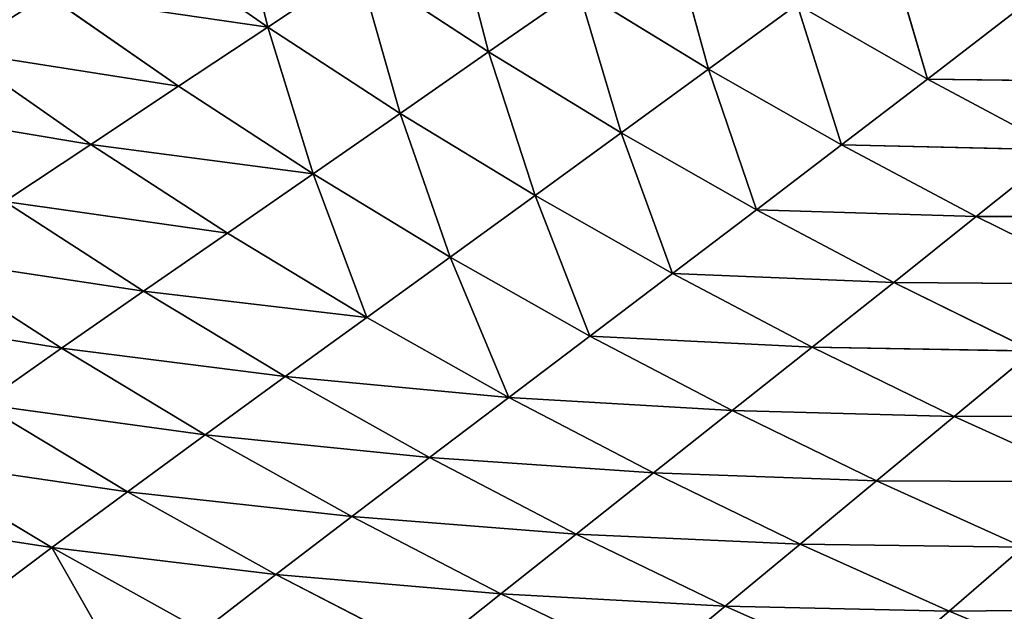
# Model space of a CAD drawing. Extents: x 0 to 605, y 0 to 400.
# Tile 226 of 256: x 117 to 150, y 55 to 75. Entities that reach past the tile are written whole.
import ezdxf

# ---------------------------------------------------------------- set-up
doc = ezdxf.new("R2010")
doc.units = 0
doc.header["$LTSCALE"] = 25.4
doc.layers.get('0').update_dxf_attribs({"linetype": 'CONTINUOUS'})

# ---------------------------------------------------------------- blocks, each defined once
blk = doc.blocks.new('ATLANTA610_-_S_STL')
at = {"color": 0}
for p, q in [((118.427, 74.091, 343.184), (115.945, 77.285, 345.042)), ((118.427, 74.091, 343.184), (115.945, 77.285, 345.042)), ((118.427, 74.091, 343.184), (113.422, 73.92, 340.187)), ((118.427, 74.091, 343.184), (113.422, 73.92, 340.187)), ((123.53, 74.268, 346.021), (118.427, 74.091, 343.184)), ((123.53, 74.268, 346.021), (118.427, 74.091, 343.184)), ((120.99, 71.04, 341.288), (118.427, 74.091, 343.184)), ((120.99, 71.04, 341.288), (118.427, 74.091, 343.184)), ((123.53, 74.268, 346.021), (126.023, 71.22, 344.096)), ((123.53, 74.268, 346.021), (126.023, 71.22, 344.096)), ((126.023, 71.22, 344.096), (120.99, 71.04, 341.288)), ((126.023, 71.22, 344.096), (120.99, 71.04, 341.288)), ((126.023, 71.22, 344.096), (131.145, 71.406, 346.745)), ((126.023, 71.22, 344.096), (131.145, 71.406, 346.745)), ((126.023, 71.22, 344.096), (128.59, 68.316, 342.133)), ((126.023, 71.22, 344.096), (128.59, 68.316, 342.133)), ((133.638, 68.504, 344.754), (131.145, 71.406, 346.745)), ((133.638, 68.504, 344.754), (131.145, 71.406, 346.745)), ((120.99, 71.04, 341.288), (116.052, 70.865, 338.324)), ((120.99, 71.04, 341.288), (116.052, 70.865, 338.324)), ((118.758, 67.956, 336.425), (116.052, 70.865, 338.324)), ((118.758, 67.956, 336.425), (116.052, 70.865, 338.324)), ((123.627, 68.133, 339.356), (120.99, 71.04, 341.288)), ((123.627, 68.133, 339.356), (120.99, 71.04, 341.288)), ((128.59, 68.316, 342.133), (133.638, 68.504, 344.754)), ((128.59, 68.316, 342.133), (133.638, 68.504, 344.754)), ((138.768, 68.698, 347.221), (133.638, 68.504, 344.754)), ((138.768, 68.698, 347.221), (133.638, 68.504, 344.754)), ((141.249, 65.937, 345.164), (133.638, 68.504, 344.754)), ((141.249, 65.937, 345.164), (133.638, 68.504, 344.754)), ((136.197, 65.743, 342.723), (133.638, 68.504, 344.754)), ((136.197, 65.743, 342.723), (133.638, 68.504, 344.754)), ((138.768, 68.698, 347.221), (141.249, 65.937, 345.164)), ((138.768, 68.698, 347.221), (141.249, 65.937, 345.164)), ((123.627, 68.133, 339.356), (118.758, 67.956, 336.425)), ((123.627, 68.133, 339.356), (118.758, 67.956, 336.425)), ((128.59, 68.316, 342.133), (123.627, 68.133, 339.356)), ((128.59, 68.316, 342.133), (123.627, 68.133, 339.356)), ((126.334, 65.37, 337.386), (123.627, 68.133, 339.356)), ((126.334, 65.37, 337.386), (123.627, 68.133, 339.356)), ((128.59, 68.316, 342.133), (131.223, 65.554, 340.131)), ((128.59, 68.316, 342.133), (131.223, 65.554, 340.131)), ((118.758, 67.956, 336.425), (113.989, 67.785, 333.344)), ((118.758, 67.956, 336.425), (113.989, 67.785, 333.344)), ((121.536, 65.193, 334.489), (118.758, 67.956, 336.425)), ((121.536, 65.193, 334.489), (118.758, 67.956, 336.425)), ((146.376, 66.137, 347.457), (141.249, 65.937, 345.164)), ((146.376, 66.137, 347.457), (141.249, 65.937, 345.164)), ((148.834, 63.514, 345.334), (146.376, 66.137, 347.457)), ((148.834, 63.514, 345.334), (146.376, 66.137, 347.457)), ((131.223, 65.554, 340.131), (136.197, 65.743, 342.723)), ((131.223, 65.554, 340.131), (136.197, 65.743, 342.723)), ((141.249, 65.937, 345.164), (136.197, 65.743, 342.723)), ((141.249, 65.937, 345.164), (136.197, 65.743, 342.723)), ((143.788, 63.315, 343.065), (136.197, 65.743, 342.723)), ((143.788, 63.315, 343.065), (136.197, 65.743, 342.723)), ((138.813, 63.121, 340.652), (136.197, 65.743, 342.723)), ((138.813, 63.121, 340.652), (136.197, 65.743, 342.723)), ((141.249, 65.937, 345.164), (143.788, 63.315, 343.065)), ((148.834, 63.514, 345.334), (141.249, 65.937, 345.164)), ((148.834, 63.514, 345.334), (141.249, 65.937, 345.164)), ((141.249, 65.937, 345.164), (143.788, 63.315, 343.065)), ((131.223, 65.554, 340.131), (126.334, 65.37, 337.386)), ((131.223, 65.554, 340.131), (126.334, 65.37, 337.386)), ((131.223, 65.554, 340.131), (133.917, 62.933, 338.09)), ((131.223, 65.554, 340.131), (133.917, 62.933, 338.09)), ((131.223, 65.554, 340.131), (138.813, 63.121, 340.652)), ((131.223, 65.554, 340.131), (138.813, 63.121, 340.652)), ((121.536, 65.193, 334.489), (116.837, 65.022, 331.446)), ((121.536, 65.193, 334.489), (116.837, 65.022, 331.446)), ((126.334, 65.37, 337.386), (121.536, 65.193, 334.489)), ((126.334, 65.37, 337.386), (121.536, 65.193, 334.489)), ((124.378, 62.574, 332.517), (121.536, 65.193, 334.489)), ((124.378, 62.574, 332.517), (121.536, 65.193, 334.489)), ((129.103, 62.75, 335.378), (126.334, 65.37, 337.386)), ((129.103, 62.75, 335.378), (126.334, 65.37, 337.386)), ((119.75, 62.404, 329.512), (116.837, 65.022, 331.446)), ((119.75, 62.404, 329.512), (116.837, 65.022, 331.446)), ((148.834, 63.514, 345.334), (143.788, 63.315, 343.065)), ((148.834, 63.514, 345.334), (143.788, 63.315, 343.065)), ((153.947, 63.718, 347.461), (148.834, 63.514, 345.334)), ((153.947, 63.718, 347.461), (148.834, 63.514, 345.334)), ((156.371, 61.228, 345.272), (148.834, 63.514, 345.334)), ((156.371, 61.228, 345.272), (148.834, 63.514, 345.334)), ((151.342, 61.026, 343.168), (148.834, 63.514, 345.334)), ((151.342, 61.026, 343.168), (148.834, 63.514, 345.334)), ((133.917, 62.933, 338.09), (138.813, 63.121, 340.652)), ((133.917, 62.933, 338.09), (138.813, 63.121, 340.652)), ((143.788, 63.315, 343.065), (138.813, 63.121, 340.652)), ((143.788, 63.315, 343.065), (138.813, 63.121, 340.652)), ((146.377, 60.829, 340.925), (138.813, 63.121, 340.652)), ((146.377, 60.829, 340.925), (138.813, 63.121, 340.652)), ((141.483, 60.637, 338.54), (138.813, 63.121, 340.652)), ((141.483, 60.637, 338.54), (138.813, 63.121, 340.652)), ((143.788, 63.315, 343.065), (146.377, 60.829, 340.925)), ((151.342, 61.026, 343.168), (143.788, 63.315, 343.065)), ((151.342, 61.026, 343.168), (143.788, 63.315, 343.065)), ((143.788, 63.315, 343.065), (146.377, 60.829, 340.925)), ((129.103, 62.75, 335.378), (124.378, 62.574, 332.517)), ((129.103, 62.75, 335.378), (124.378, 62.574, 332.517)), ((129.103, 62.75, 335.378), (127.278, 60.097, 330.507)), ((129.103, 62.75, 335.378), (127.278, 60.097, 330.507)), ((133.917, 62.933, 338.09), (129.103, 62.75, 335.378)), ((133.917, 62.933, 338.09), (129.103, 62.75, 335.378)), ((131.928, 60.271, 333.331), (129.103, 62.75, 335.378)), ((131.928, 60.271, 333.331), (129.103, 62.75, 335.378)), ((133.917, 62.933, 338.09), (131.928, 60.271, 333.331)), ((133.917, 62.933, 338.09), (131.928, 60.271, 333.331)), ((133.917, 62.933, 338.09), (136.665, 60.451, 336.009)), ((133.917, 62.933, 338.09), (136.665, 60.451, 336.009)), ((133.917, 62.933, 338.09), (141.483, 60.637, 338.54)), ((133.917, 62.933, 338.09), (141.483, 60.637, 338.54)), ((119.75, 62.404, 329.512), (115.225, 62.241, 326.365)), ((119.75, 62.404, 329.512), (115.225, 62.241, 326.365)), ((124.378, 62.574, 332.517), (119.75, 62.404, 329.512)), ((124.378, 62.574, 332.517), (119.75, 62.404, 329.512)), ((122.723, 59.93, 327.541), (119.75, 62.404, 329.512)), ((122.723, 59.93, 327.541), (119.75, 62.404, 329.512)), ((127.278, 60.097, 330.507), (124.378, 62.574, 332.517)), ((127.278, 60.097, 330.507), (124.378, 62.574, 332.517)), ((146.377, 60.829, 340.925), (141.483, 60.637, 338.54)), ((146.377, 60.829, 340.925), (141.483, 60.637, 338.54)), ((151.342, 61.026, 343.168), (146.377, 60.829, 340.925)), ((151.342, 61.026, 343.168), (146.377, 60.829, 340.925)), ((146.377, 60.829, 340.925), (149.012, 58.479, 338.743)), ((153.894, 58.673, 340.959), (146.377, 60.829, 340.925)), ((153.894, 58.673, 340.959), (146.377, 60.829, 340.925)), ((146.377, 60.829, 340.925), (149.012, 58.479, 338.743)), ((136.665, 60.451, 336.009), (131.928, 60.271, 333.331)), ((136.665, 60.451, 336.009), (131.928, 60.271, 333.331)), ((136.665, 60.451, 336.009), (134.803, 57.932, 331.245)), ((136.665, 60.451, 336.009), (134.803, 57.932, 331.245)), ((136.665, 60.451, 336.009), (141.483, 60.637, 338.54)), ((136.665, 60.451, 336.009), (141.483, 60.637, 338.54)), ((136.665, 60.451, 336.009), (139.462, 58.108, 333.889)), ((136.665, 60.451, 336.009), (139.462, 58.108, 333.889)), ((136.665, 60.451, 336.009), (144.2, 58.291, 336.387)), ((136.665, 60.451, 336.009), (144.2, 58.291, 336.387)), ((149.012, 58.479, 338.743), (141.483, 60.637, 338.54)), ((149.012, 58.479, 338.743), (141.483, 60.637, 338.54)), ((144.2, 58.291, 336.387), (141.483, 60.637, 338.54)), ((144.2, 58.291, 336.387), (141.483, 60.637, 338.54)), ((127.278, 60.097, 330.507), (122.723, 59.93, 327.541)), ((127.278, 60.097, 330.507), (122.723, 59.93, 327.541)), ((127.278, 60.097, 330.507), (125.749, 57.597, 325.535)), ((127.278, 60.097, 330.507), (125.749, 57.597, 325.535)), ((131.928, 60.271, 333.331), (127.278, 60.097, 330.507)), ((131.928, 60.271, 333.331), (127.278, 60.097, 330.507)), ((130.23, 57.761, 328.46), (127.278, 60.097, 330.507)), ((130.23, 57.761, 328.46), (127.278, 60.097, 330.507)), ((131.928, 60.271, 333.331), (130.23, 57.761, 328.46)), ((131.928, 60.271, 333.331), (130.23, 57.761, 328.46)), ((134.803, 57.932, 331.245), (131.928, 60.271, 333.331)), ((134.803, 57.932, 331.245), (131.928, 60.271, 333.331)), ((122.723, 59.93, 327.541), (118.268, 59.769, 324.437)), ((122.723, 59.93, 327.541), (118.268, 59.769, 324.437)), ((125.749, 57.597, 325.535), (122.723, 59.93, 327.541)), ((125.749, 57.597, 325.535), (122.723, 59.93, 327.541)), ((149.012, 58.479, 338.743), (144.2, 58.291, 336.387)), ((149.012, 58.479, 338.743), (144.2, 58.291, 336.387)), ((153.894, 58.673, 340.959), (149.012, 58.479, 338.743)), ((153.894, 58.673, 340.959), (149.012, 58.479, 338.743)), ((149.012, 58.479, 338.743), (151.689, 56.26, 336.519)), ((156.486, 56.449, 338.707), (149.012, 58.479, 338.743)), ((156.486, 56.449, 338.707), (149.012, 58.479, 338.743)), ((149.012, 58.479, 338.743), (151.689, 56.26, 336.519)), ((139.462, 58.108, 333.889), (134.803, 57.932, 331.245)), ((139.462, 58.108, 333.889), (134.803, 57.932, 331.245)), ((139.462, 58.108, 333.889), (137.724, 55.726, 329.122)), ((139.462, 58.108, 333.889), (137.724, 55.726, 329.122)), ((139.462, 58.108, 333.889), (144.2, 58.291, 336.387)), ((139.462, 58.108, 333.889), (144.2, 58.291, 336.387)), ((139.462, 58.108, 333.889), (142.303, 55.898, 331.729)), ((139.462, 58.108, 333.889), (142.303, 55.898, 331.729)), ((139.462, 58.108, 333.889), (146.96, 56.076, 334.194)), ((139.462, 58.108, 333.889), (146.96, 56.076, 334.194)), ((151.689, 56.26, 336.519), (144.2, 58.291, 336.387)), ((151.689, 56.26, 336.519), (144.2, 58.291, 336.387)), ((146.96, 56.076, 334.194), (144.2, 58.291, 336.387)), ((146.96, 56.076, 334.194), (144.2, 58.291, 336.387)), ((130.23, 57.761, 328.46), (125.749, 57.597, 325.535)), ((130.23, 57.761, 328.46), (125.749, 57.597, 325.535)), ((130.23, 57.761, 328.46), (128.824, 55.401, 323.494)), ((130.23, 57.761, 328.46), (128.824, 55.401, 323.494)), ((134.803, 57.932, 331.245), (130.23, 57.761, 328.46)), ((134.803, 57.932, 331.245), (130.23, 57.761, 328.46)), ((133.229, 55.561, 326.376), (130.23, 57.761, 328.46)), ((133.229, 55.561, 326.376), (130.23, 57.761, 328.46)), ((134.803, 57.932, 331.245), (133.229, 55.561, 326.376)), ((134.803, 57.932, 331.245), (133.229, 55.561, 326.376)), ((137.724, 55.726, 329.122), (134.803, 57.932, 331.245)), ((137.724, 55.726, 329.122), (134.803, 57.932, 331.245)), ((125.749, 57.597, 325.535), (121.367, 57.44, 322.475)), ((125.749, 57.597, 325.535), (121.367, 57.44, 322.475)), ((125.749, 57.597, 325.535), (124.515, 55.249, 320.478)), ((125.749, 57.597, 325.535), (124.515, 55.249, 320.478)), ((128.824, 55.401, 323.494), (125.749, 57.597, 325.535)), ((128.824, 55.401, 323.494), (125.749, 57.597, 325.535)), ((142.303, 55.898, 331.729), (146.96, 56.076, 334.194)), ((142.303, 55.898, 331.729), (146.96, 56.076, 334.194)), ((151.689, 56.26, 336.519), (146.96, 56.076, 334.194)), ((151.689, 56.26, 336.519), (146.96, 56.076, 334.194)), ((154.403, 54.167, 334.255), (146.96, 56.076, 334.194)), ((154.403, 54.167, 334.255), (146.96, 56.076, 334.194)), ((149.758, 53.989, 331.962), (146.96, 56.076, 334.194)), ((149.758, 53.989, 331.962), (146.96, 56.076, 334.194)), ((142.303, 55.898, 331.729), (137.724, 55.726, 329.122)), ((142.303, 55.898, 331.729), (137.724, 55.726, 329.122)), ((142.303, 55.898, 331.729), (140.686, 53.65, 326.963)), ((142.303, 55.898, 331.729), (140.686, 53.65, 326.963)), ((142.303, 55.898, 331.729), (145.184, 53.816, 329.532)), ((142.303, 55.898, 331.729), (145.184, 53.816, 329.532)), ((142.303, 55.898, 331.729), (149.758, 53.989, 331.962)), ((142.303, 55.898, 331.729), (149.758, 53.989, 331.962)), ((133.229, 55.561, 326.376), (128.824, 55.401, 323.494)), ((133.229, 55.561, 326.376), (128.824, 55.401, 323.494)), ((133.229, 55.561, 326.376), (131.942, 53.335, 321.418)), ((133.229, 55.561, 326.376), (131.942, 53.335, 321.418)), ((137.724, 55.726, 329.122), (133.229, 55.561, 326.376)), ((137.724, 55.726, 329.122), (133.229, 55.561, 326.376)), ((136.27, 53.489, 324.258), (133.229, 55.561, 326.376)), ((136.27, 53.489, 324.258), (133.229, 55.561, 326.376)), ((137.724, 55.726, 329.122), (136.27, 53.489, 324.258)), ((137.724, 55.726, 329.122), (136.27, 53.489, 324.258)), ((140.686, 53.65, 326.963), (137.724, 55.726, 329.122)), ((140.686, 53.65, 326.963), (137.724, 55.726, 329.122)), ((154.403, 54.167, 334.255), (149.758, 53.989, 331.962)), ((154.403, 54.167, 334.255), (149.758, 53.989, 331.962)), ((145.184, 53.816, 329.532), (140.686, 53.65, 326.963)), ((145.184, 53.816, 329.532), (140.686, 53.65, 326.963)), ((145.184, 53.816, 329.532), (143.685, 51.696, 324.769)), ((145.184, 53.816, 329.532), (143.685, 51.696, 324.769)), ((145.184, 53.816, 329.532), (149.758, 53.989, 331.962)), ((145.184, 53.816, 329.532), (149.758, 53.989, 331.962)), ((145.184, 53.816, 329.532), (148.101, 51.857, 327.3)), ((145.184, 53.816, 329.532), (148.101, 51.857, 327.3)), ((145.184, 53.816, 329.532), (152.591, 52.023, 329.694)), ((145.184, 53.816, 329.532), (152.591, 52.023, 329.694)), ((157.151, 52.195, 331.954), (149.758, 53.989, 331.962)), ((157.151, 52.195, 331.954), (149.758, 53.989, 331.962)), ((152.591, 52.023, 329.694), (149.758, 53.989, 331.962)), ((152.591, 52.023, 329.694), (149.758, 53.989, 331.962)), ((140.686, 53.65, 326.963), (136.27, 53.489, 324.258)), ((140.686, 53.65, 326.963), (136.27, 53.489, 324.258)), ((140.686, 53.65, 326.963), (139.35, 51.542, 322.105)), ((140.686, 53.65, 326.963), (139.35, 51.542, 322.105)), ((143.685, 51.696, 324.769), (140.686, 53.65, 326.963)), ((143.685, 51.696, 324.769), (140.686, 53.65, 326.963)), ((148.101, 51.857, 327.3), (143.685, 51.696, 324.769)), ((148.101, 51.857, 327.3), (143.685, 51.696, 324.769)), ((148.101, 51.857, 327.3), (146.717, 49.859, 322.542)), ((148.101, 51.857, 327.3), (146.717, 49.859, 322.542)), ((148.101, 51.857, 327.3), (152.591, 52.023, 329.694)), ((148.101, 51.857, 327.3), (152.591, 52.023, 329.694)), ((148.101, 51.857, 327.3), (151.05, 50.013, 325.033)), ((148.101, 51.857, 327.3), (151.05, 50.013, 325.033)), ((148.101, 51.857, 327.3), (155.455, 50.173, 327.39)), ((148.101, 51.857, 327.3), (155.455, 50.173, 327.39))]:
    blk.add_line(p, q, dxfattribs=at)
mesh = blk.add_polyface(dxfattribs=at)
corners = [(118.779, 80.779, 349.758), (115.945, 77.285, 345.042), (113.546, 80.616, 346.865), (121.114, 77.455, 347.908)]
mesh.append_faces([[corners[k] for k in face] for face in [(0, 1, 2), (1, 0, 3)]], dxfattribs={"vtx0": -1, "color": 0})
mesh = blk.add_polyface(dxfattribs=at)
corners = [(121.114, 77.455, 347.908), (118.427, 74.091, 343.184), (115.945, 77.285, 345.042), (123.53, 74.268, 346.021)]
mesh.append_faces([[corners[k] for k in face] for face in [(0, 1, 2), (1, 0, 3)]], dxfattribs={"vtx0": -1, "color": 0})
mesh = blk.add_polyface(dxfattribs=at)
corners = [(110.875, 77.119, 342.015), (118.427, 74.091, 343.184), (113.422, 73.92, 340.187), (115.945, 77.285, 345.042)]
mesh.append_faces([[corners[k] for k in face] for face in [(0, 1, 2), (1, 0, 3)]], dxfattribs={"vtx0": -1, "color": 0})
mesh = blk.add_polyface(dxfattribs=at)
corners = [(123.53, 74.268, 346.021), (131.145, 71.406, 346.745), (126.023, 71.22, 344.096), (128.722, 74.449, 348.696)]
mesh.append_faces([[corners[k] for k in face] for face in [(0, 1, 2), (1, 0, 3)]], dxfattribs={"vtx0": -1, "color": 0})
mesh = blk.add_polyface(dxfattribs=at)
corners = [(113.422, 73.92, 340.187), (120.99, 71.04, 341.288), (116.052, 70.865, 338.324), (118.427, 74.091, 343.184)]
mesh.append_faces([[corners[k] for k in face] for face in [(0, 1, 2), (1, 0, 3)]], dxfattribs={"vtx0": -1, "color": 0})
mesh = blk.add_polyface(dxfattribs=at)
corners = [(118.427, 74.091, 343.184), (126.023, 71.22, 344.096), (120.99, 71.04, 341.288), (123.53, 74.268, 346.021)]
mesh.append_faces([[corners[k] for k in face] for face in [(0, 1, 2), (1, 0, 3)]], dxfattribs={"vtx0": -1, "color": 0})
mesh = blk.add_polyface(dxfattribs=at)
corners = [(131.145, 71.406, 346.745), (138.768, 68.698, 347.221), (133.638, 68.504, 344.754), (136.349, 71.597, 349.236)]
mesh.append_faces([[corners[k] for k in face] for face in [(0, 1, 2), (1, 0, 3)]], dxfattribs={"vtx0": -1, "color": 0})
mesh = blk.add_polyface(dxfattribs=at)
corners = [(120.99, 71.04, 341.288), (128.59, 68.316, 342.133), (123.627, 68.133, 339.356), (126.023, 71.22, 344.096)]
mesh.append_faces([[corners[k] for k in face] for face in [(0, 1, 2), (1, 0, 3)]], dxfattribs={"vtx0": -1, "color": 0})
mesh = blk.add_polyface(dxfattribs=at)
corners = [(126.023, 71.22, 344.096), (133.638, 68.504, 344.754), (128.59, 68.316, 342.133), (131.145, 71.406, 346.745)]
mesh.append_faces([[corners[k] for k in face] for face in [(0, 1, 2), (1, 0, 3)]], dxfattribs={"vtx0": -1, "color": 0})
mesh = blk.add_polyface(dxfattribs=at)
corners = [(111.215, 70.695, 335.207), (118.758, 67.956, 336.425), (113.989, 67.785, 333.344), (116.052, 70.865, 338.324)]
mesh.append_faces([[corners[k] for k in face] for face in [(0, 1, 2), (1, 0, 3)]], dxfattribs={"vtx0": -1, "color": 0})
mesh = blk.add_polyface(dxfattribs=at)
corners = [(116.052, 70.865, 338.324), (123.627, 68.133, 339.356), (118.758, 67.956, 336.425), (120.99, 71.04, 341.288)]
mesh.append_faces([[corners[k] for k in face] for face in [(0, 1, 2), (1, 0, 3)]], dxfattribs={"vtx0": -1, "color": 0})
mesh = blk.add_polyface(dxfattribs=at)
corners = [(128.59, 68.316, 342.133), (136.197, 65.743, 342.723), (131.223, 65.554, 340.131), (133.638, 68.504, 344.754)]
mesh.append_faces([[corners[k] for k in face] for face in [(0, 1, 2), (1, 0, 3)]], dxfattribs={"vtx0": -1, "color": 0})
mesh = blk.add_polyface(dxfattribs=at)
corners = [(138.768, 68.698, 347.221), (141.249, 65.937, 345.164), (133.638, 68.504, 344.754)]
mesh.append_faces([[corners[k] for k in face] for face in [(0, 1, 2)]], dxfattribs={"color": 0})
mesh = blk.add_polyface(dxfattribs=at)
corners = [(141.249, 65.937, 345.164), (136.197, 65.743, 342.723), (133.638, 68.504, 344.754)]
mesh.append_faces([[corners[k] for k in face] for face in [(0, 1, 2)]], dxfattribs={"color": 0})
mesh = blk.add_polyface(dxfattribs=at)
corners = [(146.376, 66.137, 347.457), (141.249, 65.937, 345.164), (138.768, 68.698, 347.221)]
mesh.append_faces([[corners[k] for k in face] for face in [(0, 1, 2)]], dxfattribs={"color": 0})
mesh = blk.add_polyface(dxfattribs=at)
corners = [(118.758, 67.956, 336.425), (126.334, 65.37, 337.386), (121.536, 65.193, 334.489), (123.627, 68.133, 339.356)]
mesh.append_faces([[corners[k] for k in face] for face in [(0, 1, 2), (1, 0, 3)]], dxfattribs={"vtx0": -1, "color": 0})
mesh = blk.add_polyface(dxfattribs=at)
corners = [(123.627, 68.133, 339.356), (131.223, 65.554, 340.131), (126.334, 65.37, 337.386), (128.59, 68.316, 342.133)]
mesh.append_faces([[corners[k] for k in face] for face in [(0, 1, 2), (1, 0, 3)]], dxfattribs={"vtx0": -1, "color": 0})
mesh = blk.add_polyface(dxfattribs=at)
corners = [(113.989, 67.785, 333.344), (121.536, 65.193, 334.489), (116.837, 65.022, 331.446), (118.758, 67.956, 336.425)]
mesh.append_faces([[corners[k] for k in face] for face in [(0, 1, 2), (1, 0, 3)]], dxfattribs={"vtx0": -1, "color": 0})
mesh = blk.add_polyface(dxfattribs=at)
corners = [(146.376, 66.137, 347.457), (148.834, 63.514, 345.334), (141.249, 65.937, 345.164)]
mesh.append_faces([[corners[k] for k in face] for face in [(0, 1, 2)]], dxfattribs={"color": 0})
mesh = blk.add_polyface(dxfattribs=at)
corners = [(153.947, 63.718, 347.461), (148.834, 63.514, 345.334), (146.376, 66.137, 347.457)]
mesh.append_faces([[corners[k] for k in face] for face in [(0, 1, 2)]], dxfattribs={"color": 0})
mesh = blk.add_polyface(dxfattribs=at)
corners = [(136.197, 65.743, 342.723), (138.813, 63.121, 340.652), (131.223, 65.554, 340.131)]
mesh.append_faces([[corners[k] for k in face] for face in [(0, 1, 2)]], dxfattribs={"color": 0})
mesh = blk.add_polyface(dxfattribs=at)
corners = [(141.249, 65.937, 345.164), (143.788, 63.315, 343.065), (136.197, 65.743, 342.723)]
mesh.append_faces([[corners[k] for k in face] for face in [(0, 1, 2)]], dxfattribs={"color": 0})
mesh = blk.add_polyface(dxfattribs=at)
corners = [(143.788, 63.315, 343.065), (138.813, 63.121, 340.652), (136.197, 65.743, 342.723)]
mesh.append_faces([[corners[k] for k in face] for face in [(0, 1, 2)]], dxfattribs={"color": 0})
mesh = blk.add_polyface(dxfattribs=at)
corners = [(148.834, 63.514, 345.334), (143.788, 63.315, 343.065), (141.249, 65.937, 345.164)]
mesh.append_faces([[corners[k] for k in face] for face in [(0, 1, 2)]], dxfattribs={"color": 0})
mesh = blk.add_polyface(dxfattribs=at)
corners = [(126.334, 65.37, 337.386), (133.917, 62.933, 338.09), (129.103, 62.75, 335.378), (131.223, 65.554, 340.131)]
mesh.append_faces([[corners[k] for k in face] for face in [(0, 1, 2), (1, 0, 3)]], dxfattribs={"vtx0": -1, "color": 0})
mesh = blk.add_polyface(dxfattribs=at)
corners = [(138.813, 63.121, 340.652), (133.917, 62.933, 338.09), (131.223, 65.554, 340.131)]
mesh.append_faces([[corners[k] for k in face] for face in [(0, 1, 2)]], dxfattribs={"color": 0})
mesh = blk.add_polyface(dxfattribs=at)
corners = [(116.837, 65.022, 331.446), (124.378, 62.574, 332.517), (119.75, 62.404, 329.512), (121.536, 65.193, 334.489)]
mesh.append_faces([[corners[k] for k in face] for face in [(0, 1, 2), (1, 0, 3)]], dxfattribs={"vtx0": -1, "color": 0})
mesh = blk.add_polyface(dxfattribs=at)
corners = [(121.536, 65.193, 334.489), (129.103, 62.75, 335.378), (124.378, 62.574, 332.517), (126.334, 65.37, 337.386)]
mesh.append_faces([[corners[k] for k in face] for face in [(0, 1, 2), (1, 0, 3)]], dxfattribs={"vtx0": -1, "color": 0})
mesh = blk.add_polyface(dxfattribs=at)
corners = [(112.242, 64.857, 328.258), (119.75, 62.404, 329.512), (115.225, 62.241, 326.365), (116.837, 65.022, 331.446)]
mesh.append_faces([[corners[k] for k in face] for face in [(0, 1, 2), (1, 0, 3)]], dxfattribs={"vtx0": -1, "color": 0})
mesh = blk.add_polyface(dxfattribs=at)
corners = [(148.834, 63.514, 345.334), (151.342, 61.026, 343.168), (143.788, 63.315, 343.065)]
mesh.append_faces([[corners[k] for k in face] for face in [(0, 1, 2)]], dxfattribs={"color": 0})
mesh = blk.add_polyface(dxfattribs=at)
corners = [(153.947, 63.718, 347.461), (156.371, 61.228, 345.272), (148.834, 63.514, 345.334)]
mesh.append_faces([[corners[k] for k in face] for face in [(0, 1, 2)]], dxfattribs={"color": 0})
mesh = blk.add_polyface(dxfattribs=at)
corners = [(148.834, 63.514, 345.334), (156.371, 61.228, 345.272), (151.342, 61.026, 343.168)]
mesh.append_faces([[corners[k] for k in face] for face in [(0, 1, 2)]], dxfattribs={"color": 0})
mesh = blk.add_polyface(dxfattribs=at)
corners = [(138.813, 63.121, 340.652), (141.483, 60.637, 338.54), (133.917, 62.933, 338.09)]
mesh.append_faces([[corners[k] for k in face] for face in [(0, 1, 2)]], dxfattribs={"color": 0})
mesh = blk.add_polyface(dxfattribs=at)
corners = [(143.788, 63.315, 343.065), (146.377, 60.829, 340.925), (138.813, 63.121, 340.652)]
mesh.append_faces([[corners[k] for k in face] for face in [(0, 1, 2)]], dxfattribs={"color": 0})
mesh = blk.add_polyface(dxfattribs=at)
corners = [(146.377, 60.829, 340.925), (141.483, 60.637, 338.54), (138.813, 63.121, 340.652)]
mesh.append_faces([[corners[k] for k in face] for face in [(0, 1, 2)]], dxfattribs={"color": 0})
mesh = blk.add_polyface(dxfattribs=at)
corners = [(151.342, 61.026, 343.168), (146.377, 60.829, 340.925), (143.788, 63.315, 343.065)]
mesh.append_faces([[corners[k] for k in face] for face in [(0, 1, 2)]], dxfattribs={"color": 0})
mesh = blk.add_polyface(dxfattribs=at)
corners = [(129.103, 62.75, 335.378), (127.278, 60.097, 330.507), (124.378, 62.574, 332.517)]
mesh.append_faces([[corners[k] for k in face] for face in [(0, 1, 2)]], dxfattribs={"color": 0})
mesh = blk.add_polyface(dxfattribs=at)
corners = [(129.103, 62.75, 335.378), (131.928, 60.271, 333.331), (127.278, 60.097, 330.507)]
mesh.append_faces([[corners[k] for k in face] for face in [(0, 1, 2)]], dxfattribs={"color": 0})
mesh = blk.add_polyface(dxfattribs=at)
corners = [(133.917, 62.933, 338.09), (131.928, 60.271, 333.331), (129.103, 62.75, 335.378)]
mesh.append_faces([[corners[k] for k in face] for face in [(0, 1, 2)]], dxfattribs={"color": 0})
mesh = blk.add_polyface(dxfattribs=at)
corners = [(133.917, 62.933, 338.09), (136.665, 60.451, 336.009), (131.928, 60.271, 333.331)]
mesh.append_faces([[corners[k] for k in face] for face in [(0, 1, 2)]], dxfattribs={"color": 0})
mesh = blk.add_polyface(dxfattribs=at)
corners = [(141.483, 60.637, 338.54), (136.665, 60.451, 336.009), (133.917, 62.933, 338.09)]
mesh.append_faces([[corners[k] for k in face] for face in [(0, 1, 2)]], dxfattribs={"color": 0})
mesh = blk.add_polyface(dxfattribs=at)
corners = [(115.225, 62.241, 326.365), (122.723, 59.93, 327.541), (118.268, 59.769, 324.437), (119.75, 62.404, 329.512)]
mesh.append_faces([[corners[k] for k in face] for face in [(0, 1, 2), (1, 0, 3)]], dxfattribs={"vtx0": -1, "color": 0})
mesh = blk.add_polyface(dxfattribs=at)
corners = [(119.75, 62.404, 329.512), (127.278, 60.097, 330.507), (122.723, 59.93, 327.541), (124.378, 62.574, 332.517)]
mesh.append_faces([[corners[k] for k in face] for face in [(0, 1, 2), (1, 0, 3)]], dxfattribs={"vtx0": -1, "color": 0})
mesh = blk.add_polyface(dxfattribs=at)
corners = [(110.809, 62.085, 323.081), (118.268, 59.769, 324.437), (113.921, 59.616, 321.198), (115.225, 62.241, 326.365)]
mesh.append_faces([[corners[k] for k in face] for face in [(0, 1, 2), (1, 0, 3)]], dxfattribs={"vtx0": -1, "color": 0})
mesh = blk.add_polyface(dxfattribs=at)
corners = [(146.377, 60.829, 340.925), (149.012, 58.479, 338.743), (141.483, 60.637, 338.54)]
mesh.append_faces([[corners[k] for k in face] for face in [(0, 1, 2)]], dxfattribs={"color": 0})
mesh = blk.add_polyface(dxfattribs=at)
corners = [(151.342, 61.026, 343.168), (153.894, 58.673, 340.959), (146.377, 60.829, 340.925)]
mesh.append_faces([[corners[k] for k in face] for face in [(0, 1, 2)]], dxfattribs={"color": 0})
mesh = blk.add_polyface(dxfattribs=at)
corners = [(153.894, 58.673, 340.959), (149.012, 58.479, 338.743), (146.377, 60.829, 340.925)]
mesh.append_faces([[corners[k] for k in face] for face in [(0, 1, 2)]], dxfattribs={"color": 0})
mesh = blk.add_polyface(dxfattribs=at)
corners = [(136.665, 60.451, 336.009), (134.803, 57.932, 331.245), (131.928, 60.271, 333.331)]
mesh.append_faces([[corners[k] for k in face] for face in [(0, 1, 2)]], dxfattribs={"color": 0})
mesh = blk.add_polyface(dxfattribs=at)
corners = [(136.665, 60.451, 336.009), (139.462, 58.108, 333.889), (134.803, 57.932, 331.245)]
mesh.append_faces([[corners[k] for k in face] for face in [(0, 1, 2)]], dxfattribs={"color": 0})
mesh = blk.add_polyface(dxfattribs=at)
corners = [(141.483, 60.637, 338.54), (144.2, 58.291, 336.387), (136.665, 60.451, 336.009)]
mesh.append_faces([[corners[k] for k in face] for face in [(0, 1, 2)]], dxfattribs={"color": 0})
mesh = blk.add_polyface(dxfattribs=at)
corners = [(144.2, 58.291, 336.387), (139.462, 58.108, 333.889), (136.665, 60.451, 336.009)]
mesh.append_faces([[corners[k] for k in face] for face in [(0, 1, 2)]], dxfattribs={"color": 0})
mesh = blk.add_polyface(dxfattribs=at)
corners = [(149.012, 58.479, 338.743), (144.2, 58.291, 336.387), (141.483, 60.637, 338.54)]
mesh.append_faces([[corners[k] for k in face] for face in [(0, 1, 2)]], dxfattribs={"color": 0})
mesh = blk.add_polyface(dxfattribs=at)
corners = [(127.278, 60.097, 330.507), (125.749, 57.597, 325.535), (122.723, 59.93, 327.541)]
mesh.append_faces([[corners[k] for k in face] for face in [(0, 1, 2)]], dxfattribs={"color": 0})
mesh = blk.add_polyface(dxfattribs=at)
corners = [(127.278, 60.097, 330.507), (130.23, 57.761, 328.46), (125.749, 57.597, 325.535)]
mesh.append_faces([[corners[k] for k in face] for face in [(0, 1, 2)]], dxfattribs={"color": 0})
mesh = blk.add_polyface(dxfattribs=at)
corners = [(131.928, 60.271, 333.331), (130.23, 57.761, 328.46), (127.278, 60.097, 330.507)]
mesh.append_faces([[corners[k] for k in face] for face in [(0, 1, 2)]], dxfattribs={"color": 0})
mesh = blk.add_polyface(dxfattribs=at)
corners = [(131.928, 60.271, 333.331), (134.803, 57.932, 331.245), (130.23, 57.761, 328.46)]
mesh.append_faces([[corners[k] for k in face] for face in [(0, 1, 2)]], dxfattribs={"color": 0})
mesh = blk.add_polyface(dxfattribs=at)
corners = [(118.268, 59.769, 324.437), (125.749, 57.597, 325.535), (121.367, 57.44, 322.475), (122.723, 59.93, 327.541)]
mesh.append_faces([[corners[k] for k in face] for face in [(0, 1, 2), (1, 0, 3)]], dxfattribs={"vtx0": -1, "color": 0})
mesh = blk.add_polyface(dxfattribs=at)
corners = [(149.012, 58.479, 338.743), (151.689, 56.26, 336.519), (144.2, 58.291, 336.387)]
mesh.append_faces([[corners[k] for k in face] for face in [(0, 1, 2)]], dxfattribs={"color": 0})
mesh = blk.add_polyface(dxfattribs=at)
corners = [(153.894, 58.673, 340.959), (156.486, 56.449, 338.707), (149.012, 58.479, 338.743)]
mesh.append_faces([[corners[k] for k in face] for face in [(0, 1, 2)]], dxfattribs={"color": 0})
mesh = blk.add_polyface(dxfattribs=at)
corners = [(149.012, 58.479, 338.743), (156.486, 56.449, 338.707), (151.689, 56.26, 336.519)]
mesh.append_faces([[corners[k] for k in face] for face in [(0, 1, 2)]], dxfattribs={"color": 0})
mesh = blk.add_polyface(dxfattribs=at)
corners = [(139.462, 58.108, 333.889), (137.724, 55.726, 329.122), (134.803, 57.932, 331.245)]
mesh.append_faces([[corners[k] for k in face] for face in [(0, 1, 2)]], dxfattribs={"color": 0})
mesh = blk.add_polyface(dxfattribs=at)
corners = [(139.462, 58.108, 333.889), (142.303, 55.898, 331.729), (137.724, 55.726, 329.122)]
mesh.append_faces([[corners[k] for k in face] for face in [(0, 1, 2)]], dxfattribs={"color": 0})
mesh = blk.add_polyface(dxfattribs=at)
corners = [(144.2, 58.291, 336.387), (146.96, 56.076, 334.194), (139.462, 58.108, 333.889)]
mesh.append_faces([[corners[k] for k in face] for face in [(0, 1, 2)]], dxfattribs={"color": 0})
mesh = blk.add_polyface(dxfattribs=at)
corners = [(146.96, 56.076, 334.194), (142.303, 55.898, 331.729), (139.462, 58.108, 333.889)]
mesh.append_faces([[corners[k] for k in face] for face in [(0, 1, 2)]], dxfattribs={"color": 0})
mesh = blk.add_polyface(dxfattribs=at)
corners = [(151.689, 56.26, 336.519), (146.96, 56.076, 334.194), (144.2, 58.291, 336.387)]
mesh.append_faces([[corners[k] for k in face] for face in [(0, 1, 2)]], dxfattribs={"color": 0})
mesh = blk.add_polyface(dxfattribs=at)
corners = [(130.23, 57.761, 328.46), (128.824, 55.401, 323.494), (125.749, 57.597, 325.535)]
mesh.append_faces([[corners[k] for k in face] for face in [(0, 1, 2)]], dxfattribs={"color": 0})
mesh = blk.add_polyface(dxfattribs=at)
corners = [(130.23, 57.761, 328.46), (133.229, 55.561, 326.376), (128.824, 55.401, 323.494)]
mesh.append_faces([[corners[k] for k in face] for face in [(0, 1, 2)]], dxfattribs={"color": 0})
mesh = blk.add_polyface(dxfattribs=at)
corners = [(134.803, 57.932, 331.245), (133.229, 55.561, 326.376), (130.23, 57.761, 328.46)]
mesh.append_faces([[corners[k] for k in face] for face in [(0, 1, 2)]], dxfattribs={"color": 0})
mesh = blk.add_polyface(dxfattribs=at)
corners = [(134.803, 57.932, 331.245), (137.724, 55.726, 329.122), (133.229, 55.561, 326.376)]
mesh.append_faces([[corners[k] for k in face] for face in [(0, 1, 2)]], dxfattribs={"color": 0})
mesh = blk.add_polyface(dxfattribs=at)
corners = [(125.749, 57.597, 325.535), (124.515, 55.249, 320.478), (121.367, 57.44, 322.475)]
mesh.append_faces([[corners[k] for k in face] for face in [(0, 1, 2)]], dxfattribs={"color": 0})
mesh = blk.add_polyface(dxfattribs=at)
corners = [(125.749, 57.597, 325.535), (128.824, 55.401, 323.494), (124.515, 55.249, 320.478)]
mesh.append_faces([[corners[k] for k in face] for face in [(0, 1, 2)]], dxfattribs={"color": 0})
mesh = blk.add_polyface(dxfattribs=at)
corners = [(146.96, 56.076, 334.194), (149.758, 53.989, 331.962), (142.303, 55.898, 331.729)]
mesh.append_faces([[corners[k] for k in face] for face in [(0, 1, 2)]], dxfattribs={"color": 0})
mesh = blk.add_polyface(dxfattribs=at)
corners = [(151.689, 56.26, 336.519), (154.403, 54.167, 334.255), (146.96, 56.076, 334.194)]
mesh.append_faces([[corners[k] for k in face] for face in [(0, 1, 2)]], dxfattribs={"color": 0})
mesh = blk.add_polyface(dxfattribs=at)
corners = [(154.403, 54.167, 334.255), (149.758, 53.989, 331.962), (146.96, 56.076, 334.194)]
mesh.append_faces([[corners[k] for k in face] for face in [(0, 1, 2)]], dxfattribs={"color": 0})
mesh = blk.add_polyface(dxfattribs=at)
corners = [(142.303, 55.898, 331.729), (140.686, 53.65, 326.963), (137.724, 55.726, 329.122)]
mesh.append_faces([[corners[k] for k in face] for face in [(0, 1, 2)]], dxfattribs={"color": 0})
mesh = blk.add_polyface(dxfattribs=at)
corners = [(142.303, 55.898, 331.729), (145.184, 53.816, 329.532), (140.686, 53.65, 326.963)]
mesh.append_faces([[corners[k] for k in face] for face in [(0, 1, 2)]], dxfattribs={"color": 0})
mesh = blk.add_polyface(dxfattribs=at)
corners = [(149.758, 53.989, 331.962), (145.184, 53.816, 329.532), (142.303, 55.898, 331.729)]
mesh.append_faces([[corners[k] for k in face] for face in [(0, 1, 2)]], dxfattribs={"color": 0})
mesh = blk.add_polyface(dxfattribs=at)
corners = [(133.229, 55.561, 326.376), (131.942, 53.335, 321.418), (128.824, 55.401, 323.494)]
mesh.append_faces([[corners[k] for k in face] for face in [(0, 1, 2)]], dxfattribs={"color": 0})
mesh = blk.add_polyface(dxfattribs=at)
corners = [(133.229, 55.561, 326.376), (136.27, 53.489, 324.258), (131.942, 53.335, 321.418)]
mesh.append_faces([[corners[k] for k in face] for face in [(0, 1, 2)]], dxfattribs={"color": 0})
mesh = blk.add_polyface(dxfattribs=at)
corners = [(137.724, 55.726, 329.122), (136.27, 53.489, 324.258), (133.229, 55.561, 326.376)]
mesh.append_faces([[corners[k] for k in face] for face in [(0, 1, 2)]], dxfattribs={"color": 0})
mesh = blk.add_polyface(dxfattribs=at)
corners = [(137.724, 55.726, 329.122), (140.686, 53.65, 326.963), (136.27, 53.489, 324.258)]
mesh.append_faces([[corners[k] for k in face] for face in [(0, 1, 2)]], dxfattribs={"color": 0})
mesh = blk.add_polyface(dxfattribs=at)
corners = [(154.403, 54.167, 334.255), (157.151, 52.195, 331.954), (149.758, 53.989, 331.962)]
mesh.append_faces([[corners[k] for k in face] for face in [(0, 1, 2)]], dxfattribs={"color": 0})
mesh = blk.add_polyface(dxfattribs=at)
corners = [(145.184, 53.816, 329.532), (143.685, 51.696, 324.769), (140.686, 53.65, 326.963)]
mesh.append_faces([[corners[k] for k in face] for face in [(0, 1, 2)]], dxfattribs={"color": 0})
mesh = blk.add_polyface(dxfattribs=at)
corners = [(145.184, 53.816, 329.532), (148.101, 51.857, 327.3), (143.685, 51.696, 324.769)]
mesh.append_faces([[corners[k] for k in face] for face in [(0, 1, 2)]], dxfattribs={"color": 0})
mesh = blk.add_polyface(dxfattribs=at)
corners = [(149.758, 53.989, 331.962), (152.591, 52.023, 329.694), (145.184, 53.816, 329.532)]
mesh.append_faces([[corners[k] for k in face] for face in [(0, 1, 2)]], dxfattribs={"color": 0})
mesh = blk.add_polyface(dxfattribs=at)
corners = [(152.591, 52.023, 329.694), (148.101, 51.857, 327.3), (145.184, 53.816, 329.532)]
mesh.append_faces([[corners[k] for k in face] for face in [(0, 1, 2)]], dxfattribs={"color": 0})
mesh = blk.add_polyface(dxfattribs=at)
corners = [(149.758, 53.989, 331.962), (157.151, 52.195, 331.954), (152.591, 52.023, 329.694)]
mesh.append_faces([[corners[k] for k in face] for face in [(0, 1, 2)]], dxfattribs={"color": 0})
mesh = blk.add_polyface(dxfattribs=at)
corners = [(140.686, 53.65, 326.963), (139.35, 51.542, 322.105), (136.27, 53.489, 324.258)]
mesh.append_faces([[corners[k] for k in face] for face in [(0, 1, 2)]], dxfattribs={"color": 0})
mesh = blk.add_polyface(dxfattribs=at)
corners = [(140.686, 53.65, 326.963), (143.685, 51.696, 324.769), (139.35, 51.542, 322.105)]
mesh.append_faces([[corners[k] for k in face] for face in [(0, 1, 2)]], dxfattribs={"color": 0})
mesh = blk.add_polyface(dxfattribs=at)
corners = [(148.101, 51.857, 327.3), (146.717, 49.859, 322.542), (143.685, 51.696, 324.769)]
mesh.append_faces([[corners[k] for k in face] for face in [(0, 1, 2)]], dxfattribs={"color": 0})
mesh = blk.add_polyface(dxfattribs=at)
corners = [(148.101, 51.857, 327.3), (151.05, 50.013, 325.033), (146.717, 49.859, 322.542)]
mesh.append_faces([[corners[k] for k in face] for face in [(0, 1, 2)]], dxfattribs={"color": 0})
mesh = blk.add_polyface(dxfattribs=at)
corners = [(152.591, 52.023, 329.694), (155.455, 50.173, 327.39), (148.101, 51.857, 327.3)]
mesh.append_faces([[corners[k] for k in face] for face in [(0, 1, 2)]], dxfattribs={"color": 0})
mesh = blk.add_polyface(dxfattribs=at)
corners = [(155.455, 50.173, 327.39), (151.05, 50.013, 325.033), (148.101, 51.857, 327.3)]
mesh.append_faces([[corners[k] for k in face] for face in [(0, 1, 2)]], dxfattribs={"color": 0})

msp = doc.modelspace()

# ---------------------------------------------------------------- block references
at = {"color": 254, "extrusion": (0, -1, 5.55112e-17)}
msp.add_blockref('ATLANTA610_-_S_STL', (-0.269, -0.066, -399.883), dxfattribs=at)

doc.saveas('drawing.dxf')
